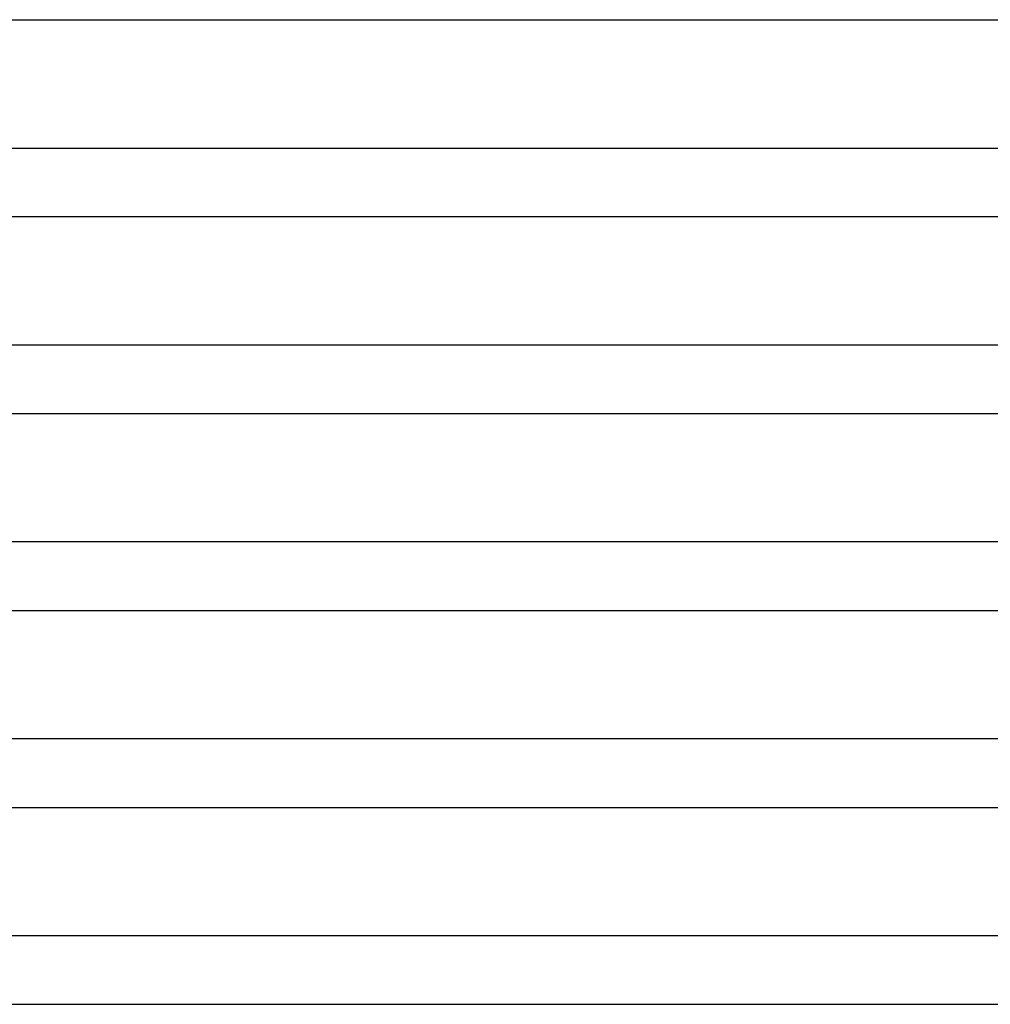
# Model space of a CAD drawing. Header units: millimetres. Extents: x -345 to 345, y -2 to 230.
# Tile 12 of 74: x -227 to -170, y 58 to 115. Entities that reach past the tile are written whole.
import ezdxf

# ---------------------------------------------------------------- set-up
doc = ezdxf.new("R2010")
doc.units = ezdxf.units.MM
doc.layers.add('THICK', color=7, linetype='Continuous')

msp = doc.modelspace()

# ---------------------------------------------------------------- linework, layer by layer
at = {"layer": 'THICK'}
for p, q in [((-241.992, 115), (-123.038, 115)), ((-228.973, 107.5), (-218.579, 107.5)), ((-218.579, 107.5), (-206.096, 107.5)), ((-206.096, 107.5), (-191.645, 107.5)), ((-191.645, 107.5), (-175.362, 107.5)), ((-175.362, 107.5), (-163.667, 107.5)), ((-247.992, 103.5), (-126.091, 103.5)), ((-127.851, 96), (-253.998, 96)), ((-253.992, 92), (-129.144, 92)), ((-130.981, 84.5), (-259.998, 84.5)), ((-259.992, 80.5), (-132.198, 80.5)), ((-134.09, 73), (-265.997, 73)), ((-265.993, 69), (-135.251, 69)), ((-137.183, 61.5), (-271.997, 61.5)), ((-271.993, 57.5), (-138.304, 57.5))]:
    msp.add_line(p, q, dxfattribs=at)

doc.saveas('drawing.dxf')
